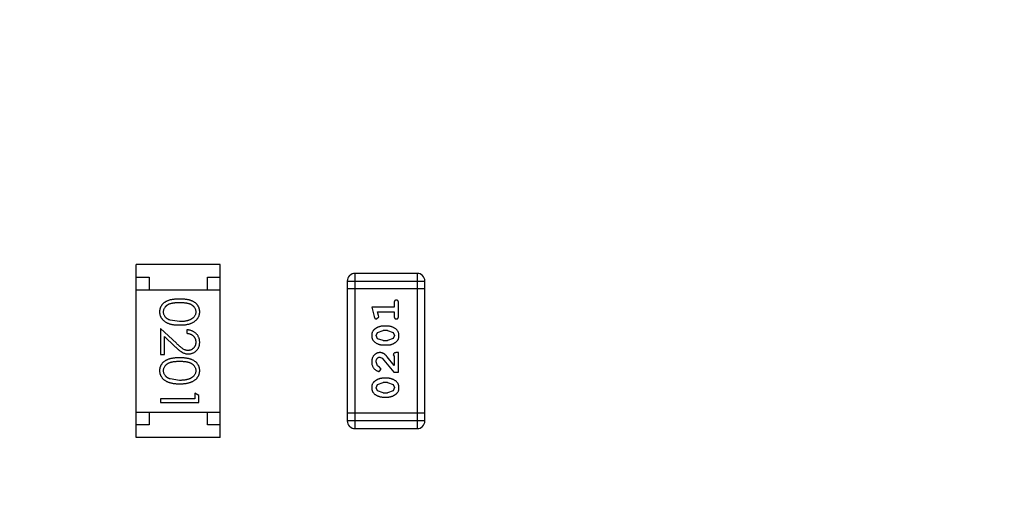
# Model space of a CAD drawing. Header units: millimetres. Extents: x -49 to 165, y -182 to -55.
# Tile 89 of 93: x 137.97 to 141.84, y -119.69 to -117.75. Entities that reach past the tile are written whole.
import ezdxf

# ---------------------------------------------------------------- set-up
doc = ezdxf.new("R2010")
doc.units = ezdxf.units.MM
doc.header["$LTSCALE"] = 1.21
doc.header["$MEASUREMENT"] = 0
doc.header["$PDMODE"] = 3
doc.header["$PDSIZE"] = 0.3125
doc.layers.get('0').update_dxf_attribs({"linetype": 'CONTINUOUS'})
doc.layers.get('DEFPOINTS').update_dxf_attribs({"linetype": 'CONTINUOUS'})
doc.layers.add('Dim', color=3, linetype='CONTINUOUS', lineweight=25)
doc.styles.get("Standard").update_dxf_attribs({"font": 'txt', "width": 0.8})
doc.dimstyles.get("Standard").update_dxf_attribs({"dimtxt": 0.15625, "dimasz": 0.1875, "dimexe": 0.125, "dimexo": 0.0625, "dimgap": 0.09, "dimtad": 0, "dimtih": 1, "dimtoh": 1, "dimzin": 4, "dimdsep": 46, "dimtxsty": 'Standard', "dimblk": '_FILLED', "dimblk1": '_FILLED', "dimblk2": '_FILLED', "dimcen": 0.09, "dimazin": 1, "dimtp": 0.01, "dimtm": 0.01, "dimtfac": 1, "dimtofl": 0, "dimtmove": 0, "dimatfit": 3, "dimldrblk": '_FILLED', "dimfxl": 1, "dimtolj": 1, "dimtzin": 4, "dimarcsym": 0})

# ---------------------------------------------------------------- blocks, each defined once
blk = doc.blocks.new('_FILLED')
at = {"color": 0, "linetype": 'ByBlock'}
blk.add_solid([(0, 0), (-1, 0.1667), (-1, -0.1667)], dxfattribs=at)
blk = doc.blocks.new('*D79')
at = {"layer": 'DEFPOINTS', "color": 0}
for p in [(103.9882, -113.9099), (95.9455, -118.3888), (95.7094, -126.5744), (123.0081, -126.5744), (150.6978, -126.5744)]:
    blk.add_point(p, dxfattribs=at)
at = {"layer": 'Dim', "color": 0, "lineweight": -2}
for p, q in [((103.9361, -113.8752), (99.3703, -110.835)), ((95.6469, -126.5744), (94.6096, -126.5744))]:
    blk.add_line(p, q, dxfattribs=at)
for start, end in [(149.38213, 160.15016), (166.19189, 176.95991)]:
    blk.add_arc((123.0081, -126.5744), 28.2735, start, end, dxfattribs=at)
at = {"layer": 'Dim', "color": 0, "lineweight": -2, "xscale": 1.5, "yscale": 1.5, "zscale": 1.5}
for p, rotation in [((99.4744, -110.9043), 57.86208909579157), ((94.7346, -126.5744), 268.4799565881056)]:
    blk.add_blockref('_FILLED', p, dxfattribs=dict(at, rotation=rotation))
at = {"layer": 'Dim', "color": 0, "insert": (95.9455, -118.3888), "char_height": 1.5, "attachment_point": 5, "rotation": 73.171}
blk.add_mtext('\\A1;34%%d', dxfattribs=at)
blk = doc.blocks.new('*D83')
at = {"layer": 'DEFPOINTS', "color": 0}
for p in [(138.0081, -110.0744), (149.9381, -126.5744), (150.6978, -126.5744)]:
    blk.add_point(p, dxfattribs=at)
at = {"layer": 'Dim', "color": 0, "lineweight": -2}
for p, q in [((138.0706, -110.0744), (150.0631, -110.0744)), ((149.9381, -111.5744), (149.9381, -116.1344)), ((149.9381, -125.0744), (149.9381, -120.5144)), ((150.6353, -126.5744), (149.8131, -126.5744))]:
    blk.add_line(p, q, dxfattribs=at)
at = {"layer": 'Dim', "color": 0, "lineweight": -2, "xscale": 1.5, "yscale": 1.5, "zscale": 1.5}
for p, rotation in [((149.9381, -110.0744), 90), ((149.9381, -126.5744), 270)]:
    blk.add_blockref('_FILLED', p, dxfattribs=dict(at, rotation=rotation))
at = {"layer": 'Dim', "color": 0, "insert": (149.9381, -118.3244), "char_height": 1.5, "attachment_point": 5, "rotation": 90, "line_spacing_factor": 1.5}
blk.add_mtext('\\A1;16.50', dxfattribs=at)

msp = doc.modelspace()

# ---------------------------------------------------------------- linework, layer by layer
at = {"color": 6, "linetype": 'Continuous'}
for p, q in [((138.7594, -118.7126), (138.4294, -118.7126)), ((138.4294, -119.3926), (138.4294, -118.7126)), ((138.7594, -119.3926), (138.7594, -118.7126)), ((138.4294, -118.7626), (138.4794, -118.7626)), ((138.4794, -118.7626), (138.4794, -118.8126)), ((138.7094, -118.7626), (138.7594, -118.7626)), ((138.7094, -118.8126), (138.7094, -118.7626)), ((139.5326, -118.7478), (139.2888, -118.7478)), ((139.2888, -119.3574), (139.2888, -118.7478)), ((139.5326, -118.7478), (139.5326, -119.3574)), ((139.2583, -118.7783), (139.5631, -118.7782)), ((139.2583, -118.7783), (139.2583, -119.3269)), ((139.5631, -119.3269), (139.5631, -118.7782)), ((138.4294, -118.8126), (138.7594, -118.8126)), ((139.5631, -118.8087), (139.2583, -118.8087)), ((139.4421, -118.8638), (139.4421, -118.8811)), ((139.4595, -118.9157), (139.4594, -118.8638)), ((139.4421, -118.8811), (139.354, -118.8811)), ((139.354, -118.8811), (139.3639, -118.9177)), ((139.3731, -118.9267), (139.3824, -118.9188)), ((139.3772, -118.8984), (139.4421, -118.8984)), ((139.3813, -118.9134), (139.3772, -118.8984)), ((139.3824, -118.9188), (139.3813, -118.9134)), ((139.4421, -118.8984), (139.4421, -118.9157)), ((138.5997, -118.9371), (138.562, -118.9314)), ((139.4164, -118.955), (139.3987, -118.955)), ((138.5247, -118.964), (138.5247, -119.0659)), ((138.5868, -119.0222), (138.5247, -118.964)), ((138.5401, -119.0659), (138.5401, -118.9961)), ((138.5401, -118.9961), (138.5801, -119.0337)), ((138.6285, -118.9698), (138.6285, -118.9832)), ((139.3714, -118.9921), (139.3766, -118.9799)), ((139.3772, -119.0044), (139.3714, -118.9921)), ((139.3766, -118.9799), (139.3989, -118.9723)), ((139.4161, -118.9723), (139.3989, -118.9723)), ((139.4161, -118.9723), (139.4379, -118.9796)), ((139.4379, -118.9796), (139.4437, -118.9919)), ((139.4437, -118.9919), (139.4384, -119.004)), ((139.3989, -119.0117), (139.3772, -119.0044)), ((139.3987, -119.029), (139.4164, -119.029)), ((139.3989, -119.0117), (139.4161, -119.0117)), ((139.4384, -119.004), (139.4161, -119.0117)), ((138.5247, -119.0659), (138.5401, -119.0659)), ((139.439, -119.0675), (139.4422, -119.073)), ((139.4422, -119.073), (139.4422, -119.1092)), ((139.4595, -119.0589), (139.4516, -119.0589)), ((139.4595, -119.1359), (139.4595, -119.0589)), ((139.3768, -119.1105), (139.3714, -119.0957)), ((139.3853, -119.1155), (139.3768, -119.1105)), ((139.3859, -119.0762), (139.3956, -119.0809)), ((139.3956, -119.0809), (139.4406, -119.1359)), ((139.4422, -119.1092), (139.4151, -119.0756)), ((139.3834, -119.1328), (139.3918, -119.124)), ((139.3918, -119.124), (139.3853, -119.1155)), ((139.4406, -119.1359), (139.4595, -119.1359)), ((138.5997, -119.1679), (138.562, -119.1622)), ((139.3714, -119.1966), (139.3767, -119.1844)), ((139.3767, -119.1844), (139.399, -119.1768)), ((139.4164, -119.1595), (139.3987, -119.1595)), ((139.4162, -119.1768), (139.399, -119.1768)), ((139.4162, -119.1768), (139.4379, -119.1841)), ((139.4379, -119.1841), (139.4437, -119.1964)), ((138.6747, -119.2267), (138.6593, -119.2179)), ((138.6593, -119.2179), (138.6593, -119.2409)), ((138.6747, -119.2544), (138.6747, -119.2267)), ((139.3772, -119.2089), (139.3714, -119.1966)), ((139.399, -119.2162), (139.3772, -119.2089)), ((139.399, -119.2162), (139.4162, -119.2162)), ((139.4385, -119.2085), (139.4162, -119.2162)), ((139.4437, -119.1964), (139.4385, -119.2085)), ((138.6593, -119.2409), (138.5247, -119.2409)), ((138.5247, -119.2409), (138.5247, -119.2544)), ((138.5247, -119.2544), (138.6747, -119.2544)), ((139.3987, -119.2335), (139.4164, -119.2335)), ((138.4294, -119.2926), (138.7594, -119.2926)), ((138.4794, -119.2926), (138.4794, -119.3426)), ((138.7094, -119.3426), (138.7094, -119.2926)), ((139.5631, -119.2964), (139.2583, -119.2964)), ((138.4794, -119.3426), (138.4294, -119.3426)), ((138.7594, -119.3426), (138.7094, -119.3426)), ((139.5631, -119.3269), (139.2583, -119.3269)), ((139.2888, -119.3574), (139.5326, -119.3574)), ((138.7594, -119.3926), (138.4294, -119.3926))]:
    msp.add_line(p, q, dxfattribs=at)
at = {"color": 7, "linetype": 'Continuous'}
msp.add_arc((123.0081, -126.5744), 24.48, 100.97933, 79.01595, dxfattribs=at)
at = {"color": 6, "linetype": 'Continuous'}
for centre, start, end in [((139.2888, -118.7783), 90.0045, 180.0045), ((139.5326, -118.7782), 0.0045, 90.0045), ((139.2888, -119.3269), 180.0045, 270.0045), ((139.5326, -119.3269), 270.0045, 0.0045)]:
    msp.add_arc(centre, 0.0305, start, end, dxfattribs=at)
for points, knots in [([(138.5996, -118.8486), (138.5972, -118.8486), (138.5926, -118.8487), (138.5858, -118.849), (138.5795, -118.8495), (138.5735, -118.8502), (138.568, -118.8511), (138.5628, -118.8521), (138.5581, -118.8535), (138.5538, -118.855), (138.5498, -118.8567), (138.5461, -118.8585), (138.5426, -118.8606), (138.5394, -118.8627), (138.5364, -118.865), (138.5337, -118.8675), (138.5313, -118.8702), (138.5291, -118.873), (138.5271, -118.8759), (138.5255, -118.8789), (138.524, -118.882), (138.5229, -118.8852), (138.522, -118.8885), (138.5213, -118.8918), (138.5209, -118.8953), (138.5209, -118.8976), (138.5208, -118.8988)], [0, 0, 0, 0, 0.068113, 0.132564, 0.193427, 0.250218, 0.303569, 0.353576, 0.400235, 0.443586, 0.484619, 0.524292, 0.56238, 0.599049, 0.63494, 0.669782, 0.704009, 0.737842, 0.771098, 0.803896, 0.836415, 0.868639, 0.900715, 0.933378, 0.966213, 1, 1, 1, 1]), ([(138.5362, -118.8992), (138.5363, -118.8976), (138.5365, -118.8943), (138.5378, -118.8894), (138.5398, -118.8847), (138.5422, -118.8809), (138.5445, -118.878), (138.5464, -118.876), (138.5486, -118.8741), (138.5509, -118.8723), (138.5534, -118.8707), (138.5561, -118.8692), (138.559, -118.8679), (138.5621, -118.8666), (138.5655, -118.8655), (138.5693, -118.8646), (138.5735, -118.8638), (138.578, -118.8632), (138.5829, -118.8627), (138.5881, -118.8624), (138.5938, -118.8621), (138.5977, -118.8621), (138.5997, -118.8621)], [0, 0, 0, 0, 0.060034, 0.120278, 0.182348, 0.247919, 0.281641, 0.315701, 0.350322, 0.385703, 0.421819, 0.459196, 0.497866, 0.538301, 0.58121, 0.628183, 0.679403, 0.734699, 0.794074, 0.858416, 0.927049, 1, 1, 1, 1]), ([(138.6785, -118.8988), (138.6785, -118.8976), (138.6785, -118.8953), (138.6781, -118.8918), (138.6774, -118.8884), (138.6765, -118.8851), (138.6753, -118.8819), (138.6738, -118.8788), (138.6721, -118.8758), (138.6702, -118.8728), (138.6679, -118.87), (138.6655, -118.8673), (138.6628, -118.8649), (138.6598, -118.8626), (138.6566, -118.8604), (138.6532, -118.8584), (138.6495, -118.8566), (138.6455, -118.8549), (138.6412, -118.8534), (138.6365, -118.8521), (138.6314, -118.851), (138.6258, -118.8502), (138.6199, -118.8495), (138.6135, -118.849), (138.6067, -118.8487), (138.602, -118.8486), (138.5996, -118.8486)], [0, 0, 0, 0, 0.033742, 0.066533, 0.099153, 0.13154, 0.164087, 0.196563, 0.229707, 0.263315, 0.297504, 0.331686, 0.366482, 0.4021, 0.438958, 0.476748, 0.515985, 0.556589, 0.599519, 0.645765, 0.695487, 0.748721, 0.805687, 0.866754, 0.931405, 1, 1, 1, 1]), ([(138.5997, -118.8621), (138.6017, -118.8621), (138.6056, -118.8621), (138.6113, -118.8624), (138.6165, -118.8627), (138.6214, -118.8632), (138.626, -118.8638), (138.6301, -118.8647), (138.6339, -118.8656), (138.6373, -118.8666), (138.6404, -118.8679), (138.6433, -118.8692), (138.646, -118.8707), (138.6485, -118.8724), (138.6508, -118.8741), (138.653, -118.876), (138.6549, -118.878), (138.6572, -118.8809), (138.6595, -118.8846), (138.6617, -118.8893), (138.6629, -118.8942), (138.6631, -118.8976), (138.6631, -118.8992)], [0, 0, 0, 0, 0.073302, 0.142286, 0.206253, 0.266017, 0.321612, 0.372532, 0.419497, 0.462398, 0.502825, 0.541489, 0.579034, 0.615143, 0.650298, 0.684912, 0.718701, 0.752189, 0.817245, 0.879117, 0.939613, 1, 1, 1, 1]), ([(139.4508, -118.8528), (139.4502, -118.8528), (139.449, -118.8529), (139.4473, -118.8534), (139.4458, -118.8542), (139.4445, -118.8554), (139.4434, -118.8569), (139.4427, -118.8589), (139.4422, -118.8612), (139.4422, -118.8629), (139.4421, -118.8638)], [0, 0, 0, 0, 0.11517, 0.223509, 0.328254, 0.438012, 0.553651, 0.682263, 0.830856, 1, 1, 1, 1]), ([(139.4594, -118.8638), (139.4594, -118.8629), (139.4594, -118.8612), (139.4589, -118.8589), (139.4582, -118.8569), (139.4571, -118.8554), (139.4558, -118.8542), (139.4543, -118.8534), (139.4526, -118.8529), (139.4514, -118.8528), (139.4508, -118.8528)], [0, 0, 0, 0, 0.169012, 0.317488, 0.445429, 0.560977, 0.67065, 0.776666, 0.88492, 1, 1, 1, 1]), ([(138.5208, -118.8988), (138.5209, -118.9), (138.5209, -118.9023), (138.5213, -118.9059), (138.522, -118.9093), (138.5229, -118.9126), (138.5241, -118.9159), (138.5256, -118.9191), (138.5273, -118.9222), (138.5293, -118.9252), (138.5316, -118.9281), (138.5341, -118.9308), (138.5369, -118.9334), (138.5399, -118.9358), (138.5432, -118.9381), (138.5468, -118.9402), (138.5506, -118.9421), (138.5547, -118.9439), (138.559, -118.9455), (138.5638, -118.9468), (138.5689, -118.948), (138.5743, -118.9489), (138.5802, -118.9496), (138.5863, -118.9502), (138.5929, -118.9505), (138.5973, -118.9505), (138.5996, -118.9505)], [0, 0, 0, 0, 0.033824, 0.067298, 0.10028, 0.133019, 0.165736, 0.198792, 0.232372, 0.266409, 0.301016, 0.336196, 0.371972, 0.408574, 0.446394, 0.485225, 0.525372, 0.567224, 0.611081, 0.65775, 0.70702, 0.759235, 0.814484, 0.873227, 0.934937, 1, 1, 1, 1]), ([(138.562, -118.9314), (138.5609, -118.931), (138.5589, -118.9303), (138.5559, -118.9289), (138.5532, -118.9275), (138.5507, -118.9259), (138.5484, -118.9241), (138.5462, -118.9223), (138.5443, -118.9203), (138.5421, -118.9175), (138.5397, -118.9138), (138.5377, -118.9091), (138.5364, -118.9042), (138.5363, -118.9009), (138.5362, -118.8992)], [0, 0, 0, 0, 0.075949, 0.148549, 0.218996, 0.286119, 0.351826, 0.416074, 0.478265, 0.540325, 0.660405, 0.774606, 0.887187, 1, 1, 1, 1]), ([(138.5996, -118.9505), (138.6019, -118.9505), (138.6064, -118.9505), (138.613, -118.9502), (138.6192, -118.9496), (138.625, -118.9489), (138.6305, -118.9479), (138.6356, -118.9468), (138.6404, -118.9454), (138.6448, -118.9438), (138.6489, -118.9419), (138.6527, -118.94), (138.6563, -118.9379), (138.6596, -118.9357), (138.6626, -118.9333), (138.6654, -118.9307), (138.6679, -118.928), (138.6701, -118.9251), (138.6721, -118.9221), (138.6738, -118.919), (138.6753, -118.9159), (138.6765, -118.9126), (138.6774, -118.9093), (138.6781, -118.9058), (138.6785, -118.9023), (138.6785, -118.9), (138.6785, -118.8988)], [0, 0, 0, 0, 0.065278, 0.127205, 0.186168, 0.241675, 0.294115, 0.343609, 0.390387, 0.434463, 0.476646, 0.517002, 0.555936, 0.593716, 0.630057, 0.665601, 0.700745, 0.734917, 0.768681, 0.802087, 0.834849, 0.867433, 0.900138, 0.932806, 0.966212, 1, 1, 1, 1]), ([(138.6631, -118.8992), (138.6631, -118.9009), (138.6629, -118.9041), (138.6616, -118.909), (138.6595, -118.9137), (138.6572, -118.9174), (138.6549, -118.9203), (138.6529, -118.9223), (138.6507, -118.9243), (138.6482, -118.9261), (138.6455, -118.9278), (138.6425, -118.9293), (138.6393, -118.9308), (138.6359, -118.9321), (138.6322, -118.9332), (138.6283, -118.9343), (138.6242, -118.9351), (138.6198, -118.9359), (138.6151, -118.9364), (138.6102, -118.9368), (138.605, -118.937), (138.6015, -118.9371), (138.5997, -118.9371)], [0, 0, 0, 0, 0.059689, 0.119507, 0.181075, 0.246162, 0.279894, 0.314468, 0.350403, 0.387474, 0.426147, 0.466624, 0.508745, 0.553328, 0.600058, 0.649177, 0.700552, 0.754894, 0.811825, 0.871514, 0.934319, 1, 1, 1, 1]), ([(139.3639, -118.9177), (139.3642, -118.9185), (139.3647, -118.9201), (139.3655, -118.9222), (139.3664, -118.9238), (139.3674, -118.925), (139.3686, -118.9258), (139.37, -118.9263), (139.3715, -118.9267), (139.3725, -118.9267), (139.3731, -118.9267)], [0, 0, 0, 0, 0.187321, 0.344927, 0.475328, 0.579604, 0.674244, 0.773631, 0.882025, 1, 1, 1, 1]), ([(139.4421, -118.9157), (139.4422, -118.9166), (139.4422, -118.9183), (139.4427, -118.9206), (139.4434, -118.9226), (139.4445, -118.9241), (139.4458, -118.9253), (139.4473, -118.9261), (139.449, -118.9266), (139.4502, -118.9267), (139.4508, -118.9267)], [0, 0, 0, 0, 0.169102, 0.317658, 0.446239, 0.563118, 0.671828, 0.776546, 0.884858, 1, 1, 1, 1]), ([(139.4508, -118.9267), (139.4514, -118.9267), (139.4526, -118.9266), (139.4543, -118.9261), (139.4558, -118.9253), (139.4571, -118.9241), (139.4582, -118.9226), (139.4589, -118.9206), (139.4594, -118.9183), (139.4594, -118.9166), (139.4595, -118.9157)], [0, 0, 0, 0, 0.115051, 0.223278, 0.329269, 0.437893, 0.554681, 0.682591, 0.83103, 1, 1, 1, 1]), ([(139.3987, -118.955), (139.3976, -118.9551), (139.3955, -118.9551), (139.3923, -118.9554), (139.3891, -118.9559), (139.386, -118.9566), (139.383, -118.9575), (139.38, -118.9586), (139.377, -118.9599), (139.3741, -118.9614), (139.3714, -118.963), (139.3688, -118.9646), (139.3665, -118.9663), (139.3644, -118.968), (139.3625, -118.9697), (139.3609, -118.9714), (139.3595, -118.9731), (139.3579, -118.9755), (139.3563, -118.9787), (139.355, -118.9828), (139.3542, -118.9874), (139.3541, -118.9905), (139.3541, -118.9922)], [0, 0, 0, 0, 0.049855, 0.099516, 0.148482, 0.19758, 0.246804, 0.296268, 0.346517, 0.397047, 0.446826, 0.49336, 0.537801, 0.579207, 0.617974, 0.654833, 0.689171, 0.722088, 0.786392, 0.853518, 0.924186, 1, 1, 1, 1]), ([(139.461, -118.9919), (139.461, -118.9905), (139.4609, -118.9877), (139.4602, -118.9836), (139.4591, -118.9797), (139.4575, -118.9762), (139.4555, -118.9728), (139.4529, -118.9698), (139.45, -118.967), (139.4466, -118.9645), (139.443, -118.9623), (139.4393, -118.9604), (139.4356, -118.9587), (139.4319, -118.9574), (139.4281, -118.9563), (139.4242, -118.9556), (139.4203, -118.9551), (139.4177, -118.9551), (139.4164, -118.955)], [0, 0, 0, 0, 0.067217, 0.131051, 0.19272, 0.252824, 0.312745, 0.373449, 0.436041, 0.501494, 0.567761, 0.632087, 0.695096, 0.757109, 0.817993, 0.878657, 0.939311, 1, 1, 1, 1]), ([(138.6785, -119.0187), (138.6785, -119.017), (138.6784, -119.0137), (138.6777, -119.0089), (138.6766, -119.0043), (138.6751, -118.9998), (138.6731, -118.9956), (138.6707, -118.9916), (138.6678, -118.9878), (138.6645, -118.9842), (138.6609, -118.981), (138.657, -118.9781), (138.6529, -118.9757), (138.6485, -118.9736), (138.6438, -118.972), (138.6389, -118.9708), (138.6338, -118.97), (138.6303, -118.9699), (138.6285, -118.9698)], [0, 0, 0, 0, 0.06445, 0.126725, 0.187421, 0.247417, 0.306749, 0.366595, 0.427749, 0.490235, 0.553031, 0.614805, 0.676505, 0.738096, 0.801021, 0.864897, 0.931209, 1, 1, 1, 1]), ([(138.6285, -118.9832), (138.6299, -118.9834), (138.6325, -118.9836), (138.6362, -118.9844), (138.6398, -118.9853), (138.6431, -118.9865), (138.6462, -118.988), (138.6491, -118.9898), (138.6517, -118.9918), (138.6541, -118.994), (138.6562, -118.9965), (138.6581, -118.9991), (138.6597, -119.0019), (138.6609, -119.0048), (138.6619, -119.0079), (138.6626, -119.0111), (138.6631, -119.0145), (138.6631, -119.0168), (138.6632, -119.018)], [0, 0, 0, 0, 0.073648, 0.143686, 0.210962, 0.275557, 0.338064, 0.399311, 0.4594, 0.51934, 0.579024, 0.637809, 0.695959, 0.754122, 0.813113, 0.873453, 0.935561, 1, 1, 1, 1]), ([(139.3541, -118.9922), (139.3541, -118.9936), (139.3542, -118.9964), (139.3549, -119.0005), (139.356, -119.0043), (139.3576, -119.0079), (139.3597, -119.0112), (139.3622, -119.0143), (139.3651, -119.0171), (139.3685, -119.0195), (139.3721, -119.0217), (139.3758, -119.0236), (139.3795, -119.0253), (139.3833, -119.0266), (139.3871, -119.0277), (139.3909, -119.0284), (139.3948, -119.0289), (139.3974, -119.0289), (139.3987, -119.029)], [0, 0, 0, 0, 0.06692, 0.130834, 0.19258, 0.252759, 0.312631, 0.373411, 0.436359, 0.501894, 0.568244, 0.632472, 0.69556, 0.757163, 0.818592, 0.878885, 0.939235, 1, 1, 1, 1]), ([(139.4164, -119.029), (139.4175, -119.029), (139.4196, -119.0289), (139.4228, -119.0286), (139.4259, -119.0281), (139.429, -119.0274), (139.4321, -119.0266), (139.4351, -119.0254), (139.438, -119.0242), (139.4409, -119.0227), (139.4436, -119.0211), (139.4462, -119.0195), (139.4485, -119.0178), (139.4506, -119.0162), (139.4525, -119.0145), (139.4541, -119.0128), (139.4555, -119.0111), (139.4571, -119.0087), (139.4588, -119.0055), (139.4601, -119.0013), (139.4609, -118.9967), (139.461, -118.9936), (139.461, -118.9919)], [0, 0, 0, 0, 0.049886, 0.09882, 0.148132, 0.19689, 0.246038, 0.295176, 0.345305, 0.395692, 0.445312, 0.491875, 0.535813, 0.577009, 0.616081, 0.652689, 0.687585, 0.720206, 0.785062, 0.85223, 0.923759, 1, 1, 1, 1]), ([(138.5801, -119.0337), (138.5817, -119.0351), (138.5846, -119.0379), (138.589, -119.0418), (138.5931, -119.0454), (138.597, -119.0486), (138.6006, -119.0514), (138.604, -119.0539), (138.6072, -119.056), (138.611, -119.0583), (138.6157, -119.0606), (138.6216, -119.0626), (138.6277, -119.0638), (138.6319, -119.0639), (138.6339, -119.064)], [0, 0, 0, 0, 0.09953, 0.192079, 0.277712, 0.357454, 0.429648, 0.495771, 0.555538, 0.608657, 0.707578, 0.804328, 0.901298, 1, 1, 1, 1]), ([(138.6327, -119.0505), (138.6311, -119.0505), (138.6279, -119.0504), (138.6231, -119.0493), (138.6184, -119.0476), (138.6146, -119.0456), (138.6115, -119.0436), (138.6088, -119.0417), (138.6059, -119.0394), (138.6026, -119.0367), (138.5991, -119.0336), (138.5952, -119.0302), (138.5911, -119.0263), (138.5882, -119.0236), (138.5868, -119.0222)], [0, 0, 0, 0, 0.088014, 0.174976, 0.2638, 0.355443, 0.406413, 0.465519, 0.533076, 0.609353, 0.693899, 0.787171, 0.889197, 1, 1, 1, 1]), ([(138.6632, -119.018), (138.6631, -119.0191), (138.6631, -119.0213), (138.6626, -119.0246), (138.6619, -119.0277), (138.661, -119.0306), (138.6597, -119.0335), (138.6581, -119.0362), (138.6563, -119.0387), (138.6542, -119.0411), (138.6519, -119.0433), (138.6495, -119.0452), (138.647, -119.0469), (138.6444, -119.0482), (138.6416, -119.0493), (138.6387, -119.05), (138.6358, -119.0505), (138.6338, -119.0505), (138.6327, -119.0505)], [0, 0, 0, 0, 0.068027, 0.133505, 0.19695, 0.26027, 0.322741, 0.384982, 0.448465, 0.513424, 0.578224, 0.640011, 0.700094, 0.760067, 0.819012, 0.877878, 0.938035, 1, 1, 1, 1]), ([(138.6339, -119.064), (138.6354, -119.064), (138.6384, -119.0639), (138.6427, -119.0633), (138.6468, -119.0623), (138.6508, -119.061), (138.6547, -119.0592), (138.6584, -119.057), (138.6619, -119.0544), (138.6653, -119.0515), (138.6684, -119.0483), (138.6711, -119.0448), (138.6734, -119.041), (138.6753, -119.037), (138.6768, -119.0328), (138.6778, -119.0283), (138.6784, -119.0236), (138.6785, -119.0203), (138.6785, -119.0187)], [0, 0, 0, 0, 0.06271, 0.123347, 0.183401, 0.242828, 0.302097, 0.36242, 0.423725, 0.487032, 0.550491, 0.612709, 0.674265, 0.73617, 0.799211, 0.863483, 0.930525, 1, 1, 1, 1]), ([(139.3868, -119.0589), (139.3857, -119.0589), (139.3835, -119.059), (139.3803, -119.0594), (139.3772, -119.0603), (139.3742, -119.0614), (139.3713, -119.0629), (139.3686, -119.0646), (139.366, -119.0667), (139.3636, -119.0691), (139.3614, -119.0718), (139.3594, -119.0746), (139.3577, -119.0777), (139.3564, -119.0809), (139.3554, -119.0843), (139.3546, -119.0879), (139.3541, -119.0917), (139.3541, -119.0942), (139.3541, -119.0955)], [0, 0, 0, 0, 0.060981, 0.120256, 0.178148, 0.236115, 0.293993, 0.352864, 0.413358, 0.476056, 0.539296, 0.602396, 0.665116, 0.728325, 0.792919, 0.859317, 0.928302, 1, 1, 1, 1]), ([(139.4151, -119.0756), (139.4143, -119.0747), (139.4129, -119.0731), (139.4106, -119.0707), (139.4085, -119.0686), (139.4065, -119.0667), (139.4047, -119.0651), (139.4029, -119.0637), (139.4013, -119.0626), (139.3992, -119.0615), (139.3967, -119.0604), (139.3935, -119.0595), (139.3902, -119.059), (139.388, -119.0589), (139.3868, -119.0589)], [0, 0, 0, 0, 0.103002, 0.197728, 0.285279, 0.365235, 0.437224, 0.502446, 0.560545, 0.611446, 0.707576, 0.80349, 0.900532, 1, 1, 1, 1]), ([(139.4516, -119.0589), (139.4505, -119.0589), (139.4486, -119.0589), (139.4458, -119.0594), (139.4436, -119.06), (139.4419, -119.0611), (139.4406, -119.0624), (139.4397, -119.0639), (139.4391, -119.0657), (139.439, -119.0669), (139.439, -119.0675)], [0, 0, 0, 0, 0.1844, 0.34094, 0.473574, 0.586824, 0.690029, 0.789175, 0.890445, 1, 1, 1, 1]), ([(138.5996, -119.0794), (138.5973, -119.0794), (138.5926, -119.0794), (138.5858, -119.0797), (138.5795, -119.0802), (138.5735, -119.081), (138.568, -119.0819), (138.5629, -119.0829), (138.5581, -119.0842), (138.5538, -119.0858), (138.5498, -119.0875), (138.5461, -119.0893), (138.5426, -119.0913), (138.5394, -119.0935), (138.5364, -119.0958), (138.5337, -119.0983), (138.5313, -119.1009), (138.5291, -119.1037), (138.5272, -119.1066), (138.5255, -119.1097), (138.524, -119.1128), (138.5229, -119.116), (138.522, -119.1192), (138.5213, -119.1226), (138.5209, -119.126), (138.5209, -119.1284), (138.5209, -119.1295)], [0, 0, 0, 0, 0.068113, 0.132564, 0.193427, 0.250218, 0.303569, 0.353576, 0.400235, 0.443586, 0.484619, 0.524292, 0.56238, 0.599049, 0.63494, 0.669782, 0.704009, 0.737842, 0.771098, 0.803896, 0.836415, 0.868639, 0.900715, 0.933378, 0.966213, 1, 1, 1, 1]), ([(138.5362, -119.13), (138.5363, -119.1283), (138.5365, -119.125), (138.5378, -119.1202), (138.5399, -119.1154), (138.5422, -119.1117), (138.5445, -119.1088), (138.5465, -119.1068), (138.5486, -119.1049), (138.5509, -119.1031), (138.5534, -119.1015), (138.5561, -119.1), (138.559, -119.0986), (138.5622, -119.0974), (138.5656, -119.0963), (138.5693, -119.0954), (138.5735, -119.0946), (138.578, -119.0939), (138.5829, -119.0935), (138.5882, -119.0931), (138.5938, -119.0929), (138.5977, -119.0929), (138.5997, -119.0929)], [0, 0, 0, 0, 0.060034, 0.120278, 0.182348, 0.247919, 0.281641, 0.315701, 0.350322, 0.385703, 0.421819, 0.459196, 0.497866, 0.538301, 0.58121, 0.628183, 0.679403, 0.734699, 0.794074, 0.858416, 0.927049, 1, 1, 1, 1]), ([(138.6785, -119.1295), (138.6785, -119.1284), (138.6785, -119.126), (138.6781, -119.1226), (138.6774, -119.1192), (138.6765, -119.1159), (138.6753, -119.1127), (138.6739, -119.1096), (138.6721, -119.1065), (138.6702, -119.1036), (138.668, -119.1008), (138.6655, -119.0981), (138.6628, -119.0957), (138.6598, -119.0933), (138.6566, -119.0912), (138.6532, -119.0891), (138.6495, -119.0873), (138.6455, -119.0857), (138.6412, -119.0842), (138.6365, -119.0829), (138.6314, -119.0818), (138.6259, -119.0809), (138.6199, -119.0802), (138.6135, -119.0797), (138.6067, -119.0794), (138.602, -119.0794), (138.5996, -119.0794)], [0, 0, 0, 0, 0.033742, 0.066533, 0.099153, 0.13154, 0.164087, 0.196563, 0.229707, 0.263315, 0.297504, 0.331686, 0.366482, 0.4021, 0.438958, 0.476748, 0.515985, 0.556589, 0.599519, 0.645765, 0.695487, 0.748721, 0.805687, 0.866754, 0.931405, 1, 1, 1, 1]), ([(138.5997, -119.0929), (138.6017, -119.0929), (138.6056, -119.0929), (138.6113, -119.0931), (138.6166, -119.0935), (138.6215, -119.094), (138.626, -119.0946), (138.6301, -119.0954), (138.6339, -119.0963), (138.6373, -119.0974), (138.6404, -119.0987), (138.6433, -119.1), (138.646, -119.1015), (138.6485, -119.1031), (138.6509, -119.1049), (138.653, -119.1068), (138.6549, -119.1088), (138.6572, -119.1117), (138.6595, -119.1154), (138.6617, -119.1201), (138.6629, -119.125), (138.6631, -119.1283), (138.6632, -119.13)], [0, 0, 0, 0, 0.073302, 0.142286, 0.206253, 0.266017, 0.321612, 0.372532, 0.419497, 0.462398, 0.502825, 0.541489, 0.579034, 0.615143, 0.650298, 0.684912, 0.718701, 0.752189, 0.817245, 0.879117, 0.939613, 1, 1, 1, 1]), ([(139.3541, -119.0955), (139.3541, -119.0972), (139.3542, -119.1006), (139.3551, -119.1055), (139.3565, -119.1103), (139.3585, -119.1148), (139.3609, -119.1189), (139.3638, -119.1226), (139.3671, -119.1257), (139.3706, -119.1282), (139.3742, -119.1302), (139.3775, -119.1317), (139.3805, -119.1326), (139.3825, -119.1327), (139.3834, -119.1328)], [0, 0, 0, 0, 0.098286, 0.193983, 0.289056, 0.384352, 0.477435, 0.566197, 0.652355, 0.737986, 0.818188, 0.887401, 0.94802, 1, 1, 1, 1]), ([(139.3714, -119.0957), (139.3714, -119.0943), (139.3715, -119.0916), (139.3724, -119.0877), (139.3737, -119.0844), (139.3756, -119.0815), (139.3779, -119.0792), (139.3804, -119.0774), (139.3831, -119.0764), (139.385, -119.0762), (139.3859, -119.0762)], [0, 0, 0, 0, 0.156344, 0.299348, 0.4327, 0.561, 0.682299, 0.791883, 0.89611, 1, 1, 1, 1]), ([(138.5209, -119.1295), (138.5209, -119.1307), (138.5209, -119.1331), (138.5214, -119.1366), (138.522, -119.1401), (138.5229, -119.1434), (138.5242, -119.1467), (138.5256, -119.1499), (138.5274, -119.153), (138.5293, -119.156), (138.5316, -119.1589), (138.5341, -119.1616), (138.5369, -119.1642), (138.5399, -119.1666), (138.5432, -119.1689), (138.5468, -119.1709), (138.5506, -119.1729), (138.5547, -119.1746), (138.5591, -119.1762), (138.5638, -119.1776), (138.5689, -119.1787), (138.5744, -119.1797), (138.5802, -119.1804), (138.5863, -119.181), (138.5929, -119.1812), (138.5973, -119.1813), (138.5996, -119.1813)], [0, 0, 0, 0, 0.033824, 0.067298, 0.10028, 0.133019, 0.165736, 0.198792, 0.232372, 0.266409, 0.301016, 0.336196, 0.371972, 0.408574, 0.446394, 0.485225, 0.525372, 0.567224, 0.611081, 0.65775, 0.70702, 0.759235, 0.814484, 0.873227, 0.934937, 1, 1, 1, 1]), ([(138.562, -119.1622), (138.5609, -119.1618), (138.5589, -119.161), (138.556, -119.1597), (138.5532, -119.1582), (138.5507, -119.1566), (138.5484, -119.1549), (138.5463, -119.153), (138.5444, -119.151), (138.5421, -119.1482), (138.5398, -119.1445), (138.5378, -119.1398), (138.5364, -119.135), (138.5363, -119.1317), (138.5362, -119.13)], [0, 0, 0, 0, 0.075949, 0.148549, 0.218996, 0.286119, 0.351826, 0.416074, 0.478265, 0.540325, 0.660405, 0.774606, 0.887187, 1, 1, 1, 1]), ([(138.5996, -119.1813), (138.6019, -119.1813), (138.6064, -119.1812), (138.613, -119.1809), (138.6192, -119.1804), (138.6251, -119.1797), (138.6305, -119.1787), (138.6357, -119.1775), (138.6404, -119.1761), (138.6448, -119.1745), (138.6489, -119.1727), (138.6527, -119.1708), (138.6563, -119.1687), (138.6596, -119.1665), (138.6626, -119.164), (138.6654, -119.1615), (138.6679, -119.1587), (138.6702, -119.1559), (138.6722, -119.1529), (138.6739, -119.1498), (138.6753, -119.1466), (138.6765, -119.1434), (138.6774, -119.14), (138.6781, -119.1366), (138.6785, -119.1331), (138.6785, -119.1307), (138.6785, -119.1295)], [0, 0, 0, 0, 0.065278, 0.127205, 0.186168, 0.241675, 0.294115, 0.343609, 0.390387, 0.434463, 0.476646, 0.517002, 0.555936, 0.593716, 0.630057, 0.665601, 0.700745, 0.734917, 0.768681, 0.802087, 0.834849, 0.867433, 0.900138, 0.932806, 0.966212, 1, 1, 1, 1]), ([(138.6632, -119.13), (138.6631, -119.1316), (138.6629, -119.1349), (138.6617, -119.1398), (138.6595, -119.1444), (138.6572, -119.1482), (138.6549, -119.151), (138.6529, -119.1531), (138.6507, -119.155), (138.6482, -119.1568), (138.6455, -119.1585), (138.6425, -119.1601), (138.6393, -119.1615), (138.6359, -119.1629), (138.6322, -119.164), (138.6283, -119.1651), (138.6242, -119.1659), (138.6198, -119.1666), (138.6151, -119.1672), (138.6102, -119.1676), (138.605, -119.1678), (138.6015, -119.1678), (138.5997, -119.1679)], [0, 0, 0, 0, 0.059689, 0.119507, 0.181075, 0.246162, 0.279894, 0.314468, 0.350403, 0.387474, 0.426147, 0.466624, 0.508745, 0.553328, 0.600058, 0.649177, 0.700552, 0.754894, 0.811825, 0.871514, 0.934319, 1, 1, 1, 1]), ([(139.3987, -119.1595), (139.3976, -119.1596), (139.3955, -119.1596), (139.3923, -119.1599), (139.3891, -119.1604), (139.386, -119.1611), (139.383, -119.162), (139.38, -119.1631), (139.377, -119.1644), (139.3741, -119.1659), (139.3714, -119.1675), (139.3688, -119.1692), (139.3665, -119.1708), (139.3644, -119.1725), (139.3626, -119.1742), (139.3609, -119.1759), (139.3595, -119.1776), (139.3579, -119.18), (139.3563, -119.1832), (139.355, -119.1874), (139.3542, -119.1919), (139.3541, -119.1951), (139.3541, -119.1967)], [0, 0, 0, 0, 0.049855, 0.099516, 0.148482, 0.19758, 0.246804, 0.296268, 0.346517, 0.397047, 0.446826, 0.49336, 0.537801, 0.579207, 0.617974, 0.654833, 0.689171, 0.722088, 0.786392, 0.853518, 0.924186, 1, 1, 1, 1]), ([(139.461, -119.1964), (139.461, -119.195), (139.4609, -119.1922), (139.4602, -119.1881), (139.4591, -119.1842), (139.4575, -119.1807), (139.4555, -119.1773), (139.453, -119.1743), (139.45, -119.1715), (139.4466, -119.169), (139.443, -119.1669), (139.4394, -119.1649), (139.4356, -119.1632), (139.4319, -119.1619), (139.4281, -119.1609), (139.4242, -119.1601), (139.4203, -119.1596), (139.4177, -119.1596), (139.4164, -119.1595)], [0, 0, 0, 0, 0.067217, 0.131051, 0.19272, 0.252824, 0.312745, 0.373449, 0.436041, 0.501494, 0.567761, 0.632087, 0.695096, 0.757109, 0.817993, 0.878657, 0.939311, 1, 1, 1, 1]), ([(139.3541, -119.1967), (139.3541, -119.1981), (139.3542, -119.2009), (139.3549, -119.205), (139.356, -119.2089), (139.3576, -119.2124), (139.3597, -119.2157), (139.3622, -119.2188), (139.3651, -119.2216), (139.3685, -119.224), (139.3721, -119.2262), (139.3758, -119.2282), (139.3795, -119.2298), (139.3833, -119.2311), (139.3871, -119.2322), (139.3909, -119.2329), (139.3948, -119.2334), (139.3974, -119.2335), (139.3987, -119.2335)], [0, 0, 0, 0, 0.06692, 0.130834, 0.19258, 0.252759, 0.312631, 0.373411, 0.436359, 0.501894, 0.568244, 0.632472, 0.69556, 0.757163, 0.818592, 0.878885, 0.939235, 1, 1, 1, 1]), ([(139.4164, -119.2335), (139.4175, -119.2335), (139.4196, -119.2334), (139.4228, -119.2331), (139.4259, -119.2326), (139.429, -119.2319), (139.4321, -119.2311), (139.4351, -119.2299), (139.438, -119.2287), (139.4409, -119.2272), (139.4437, -119.2256), (139.4462, -119.224), (139.4485, -119.2223), (139.4506, -119.2207), (139.4525, -119.219), (139.4541, -119.2173), (139.4556, -119.2156), (139.4572, -119.2132), (139.4588, -119.21), (139.4601, -119.2058), (139.4609, -119.2013), (139.461, -119.1981), (139.461, -119.1964)], [0, 0, 0, 0, 0.049886, 0.09882, 0.148132, 0.19689, 0.246038, 0.295176, 0.345305, 0.395692, 0.445312, 0.491875, 0.535813, 0.577009, 0.616081, 0.652689, 0.687585, 0.720206, 0.785062, 0.85223, 0.923759, 1, 1, 1, 1])]:
    msp.add_open_spline(points, degree=3, knots=knots, dxfattribs=at)

# ---------------------------------------------------------------- dimensions: what is measured, and where the dimension line sits
at = {"layer": 'Dim'}
dim = msp.add_linear_dim(base=(149.9381, -126.5744), p1=(138.0081, -110.0744), p2=(150.6978, -126.5744), angle=90, dimstyle='Standard', override={"dimtxt": 1.5, "dimasz": 1.5, "dimtih": 0, "dimtoh": 0, "dimzin": 0, "dimcen": 0.198, "dimadec": 0, "dimazin": 0, "dimtp": 0, "dimtm": 0, "dimtdec": 4, "dimtzin": 0, "dimarcsym": 1}, dxfattribs=at)
dim.commit()
dim.dimension.update_dxf_attribs({"geometry": '*D83', "text_midpoint": (149.9381, -118.3244)})
dim = msp.add_angular_dim_2l(base=(95.9455, -118.3888), line1=((123.0081, -126.5744), (103.9882, -113.9099)), line2=((95.7094, -126.5744), (150.6978, -126.5744)), dimstyle='Standard', override={"dimtxt": 1.5, "dimasz": 1.5, "dimtih": 0, "dimtoh": 0, "dimzin": 0, "dimcen": 0.198, "dimadec": 0, "dimazin": 0, "dimtp": 0, "dimtm": 0, "dimtdec": 4, "dimtzin": 0, "dimarcsym": 1}, dxfattribs=at)
dim.commit()
dim.dimension.update_dxf_attribs({"geometry": '*D79', "text_midpoint": (95.9455, -118.3888)})

doc.saveas('drawing.dxf')
